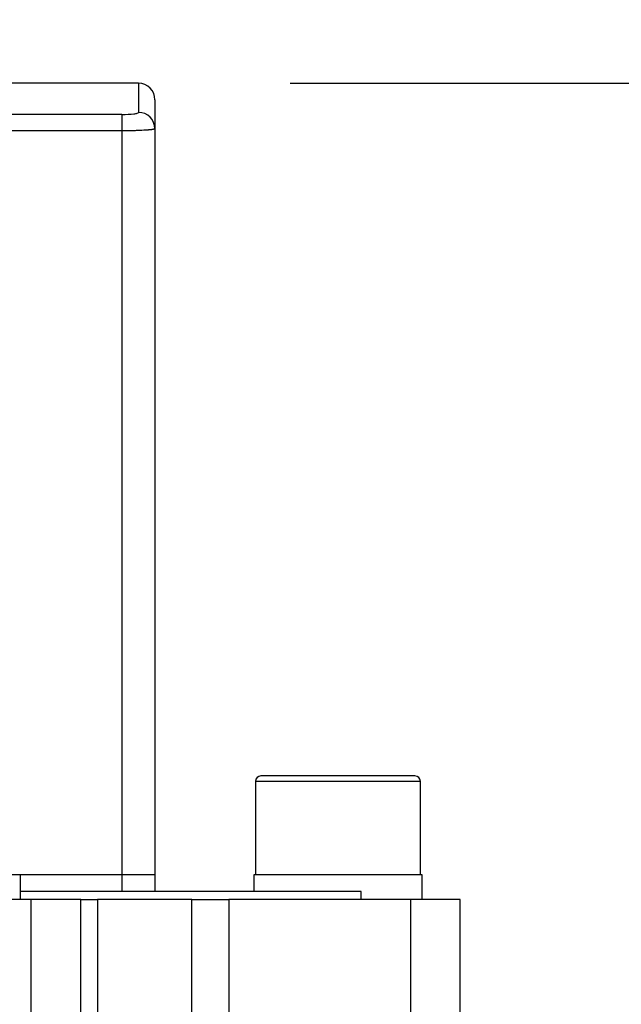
# Model space of a CAD drawing. Header units: millimetres. Extents: x 0 to 1118, y 0 to 864.
# Tile 18 of 33: x 369 to 405, y 665 to 725. Entities that reach past the tile are written whole.
import ezdxf

# ---------------------------------------------------------------- set-up
doc = ezdxf.new("R2010")
doc.units = ezdxf.units.MM
doc.header["$LTSCALE"] = 4
doc.layers.add('DIMENSIONS', color=140, linetype='Continuous', lineweight=25)
doc.styles.add('SLDTEXTSTYLE0', font='TXT', dxfattribs={"width": 0.7})
doc.dimstyles.new('SLDDIMSTYLE0', dxfattribs={"dimtxt": 8.632031, "dimasz": 13.208, "dimexe": 0, "dimexo": 0.0625, "dimgap": 2.158008, "dimtad": 0, "dimtih": 1, "dimtoh": 1, "dimrnd": 1e-09, "dimzin": 4, "dimdsep": 46, "dimtxsty": 'SLDTEXTSTYLE0', "dimsah": 1, "dimcen": 0.09, "dimadec": 0, "dimazin": 1, "dimtfac": 1, "dimtmove": 0, "dimatfit": 0, "dimfxl": 0, "dimfrac": 2, "dimtolj": 1, "dimtzin": 12, "dimarcsym": 0})
doc.dimstyles.new('SLDDIMSTYLE12', dxfattribs={"dimtxt": 8.632031, "dimasz": 13.208, "dimexe": 0, "dimexo": 0.0625, "dimgap": 2.158008, "dimtad": 0, "dimtih": 1, "dimtoh": 1, "dimrnd": 1e-09, "dimzin": 4, "dimdsep": 46, "dimtxsty": 'SLDTEXTSTYLE0', "dimsah": 1, "dimcen": 0.09, "dimadec": 0, "dimazin": 1, "dimtol": 1, "dimtp": 0.5, "dimtm": 0.5, "dimtfac": 1, "dimtofl": 0, "dimtmove": 0, "dimatfit": 3, "dimfxl": 0, "dimfrac": 2, "dimtolj": 1, "dimarcsym": 0})

# ---------------------------------------------------------------- blocks, each defined once
blk = doc.blocks.new('_D_18')
at = {"layer": 'DIMENSIONS'}
for p, q in [((385.291, 720.694), (499.274, 720.694)), ((486.574, 720.694), (486.574, 617.696)), ((456.306, 602.044), (453.407, 602.044)), ((453.407, 602.044), (453.407, 588.325)), ((516.842, 602.044), (519.741, 602.044)), ((519.741, 602.044), (519.741, 588.325)), ((453.407, 588.325), (456.306, 588.325)), ((519.741, 588.325), (516.842, 588.325)), ((486.574, 483.394), (486.574, 586.393)), ((349.791, 483.394), (499.274, 483.394))]:
    blk.add_line(p, q, dxfattribs=at)
for points in [[(486.574, 720.694), (484.542, 707.486), (488.606, 707.486)], [(486.574, 483.394), (488.606, 496.602), (484.542, 496.602)]]:
    blk.add_solid(points, dxfattribs=at)
at = {"layer": 'DIMENSIONS', "char_height": 8.4667, "attachment_point": 1, "style": 'SLDTEXTSTYLE0'}
for s, insert in [('±0.50', (489.138, 614.891)), ('237.30', (449.125, 614.891)), ('±0.02', (481.957, 599.239)), ('9.34', (456.306, 599.239))]:
    blk.add_mtext(s, dxfattribs=dict(at, insert=insert))
blk = doc.blocks.new('_D_19')
at = {"layer": 'DIMENSIONS'}
for p, q in [((424.374, 660.194), (424.374, 685.594)), ((355.291, 660.194), (437.074, 660.194)), ((411.548, 636.444), (408.65, 636.444)), ((408.65, 636.444), (408.65, 622.725)), ((437.199, 636.444), (440.098, 636.444)), ((440.098, 636.444), (440.098, 622.725)), ((408.65, 622.725), (411.548, 622.725)), ((440.098, 622.725), (437.199, 622.725)), ((355.291, 612.694), (437.074, 612.694)), ((424.374, 612.694), (424.374, 587.294))]:
    blk.add_line(p, q, dxfattribs=at)
for points in [[(424.374, 660.194), (426.406, 673.402), (422.342, 673.402)], [(424.374, 612.694), (422.342, 599.486), (426.406, 599.486)]]:
    blk.add_solid(points, dxfattribs=at)
at = {"layer": 'DIMENSIONS', "char_height": 8.4667, "attachment_point": 1, "style": 'SLDTEXTSTYLE0'}
for s, insert in [('47.50', (407.958, 649.291)), ('1.87', (411.548, 633.639))]:
    blk.add_mtext(s, dxfattribs=dict(at, insert=insert))
blk = doc.blocks.new('_D_20')
at = {"layer": 'DIMENSIONS'}
for p, q in [((284.091, 727.137), (284.091, 767.517)), ((377.091, 727.137), (377.091, 767.517)), ((284.091, 754.817), (258.691, 754.817)), ((317.765, 754.817), (314.867, 754.817)), ((314.867, 754.817), (314.867, 741.098)), ((343.416, 754.817), (346.315, 754.817)), ((346.315, 754.817), (346.315, 741.098)), ((377.091, 754.817), (402.491, 754.817)), ((314.867, 741.098), (317.765, 741.098)), ((346.315, 741.098), (343.416, 741.098))]:
    blk.add_line(p, q, dxfattribs=at)
for points in [[(284.091, 754.817), (270.883, 756.849), (270.883, 752.785)], [(377.091, 754.817), (390.299, 752.785), (390.299, 756.849)]]:
    blk.add_solid(points, dxfattribs=at)
at = {"layer": 'DIMENSIONS', "char_height": 8.4667, "attachment_point": 1, "style": 'SLDTEXTSTYLE0'}
for s, insert in [('93.00', (314.175, 767.663)), ('3.66', (317.765, 752.012))]:
    blk.add_mtext(s, dxfattribs=dict(at, insert=insert))

msp = doc.modelspace()

# ---------------------------------------------------------------- linework, layer by layer
for p, q in [((376.091, 720.694), (285.091, 720.694)), ((376.091, 720.694), (376.091, 718.93)), ((375.091, 718.801), (365.651, 718.801)), ((375.091, 718.801), (375.091, 717.809)), ((375.091, 717.809), (367.032, 717.809)), ((375.091, 717.809), (375.091, 672.694)), ((377.091, 717.937), (377.091, 672.694)), ((383.181, 678.361), (383.181, 672.694)), ((393.181, 678.361), (383.181, 678.361)), ((392.848, 678.694), (383.515, 678.694)), ((393.181, 672.694), (393.181, 678.361)), ((368.941, 672.694), (358.741, 672.694)), ((368.941, 671.194), (368.941, 672.694)), ((375.091, 672.694), (368.941, 672.694)), ((375.091, 672.694), (375.091, 671.694)), ((377.091, 672.694), (375.091, 672.694)), ((377.091, 672.694), (377.091, 671.694)), ((383.081, 672.694), (383.081, 671.694)), ((393.281, 672.694), (383.081, 672.694)), ((393.281, 671.194), (393.281, 672.694)), ((389.591, 671.694), (368.941, 671.694)), ((389.591, 671.194), (389.591, 671.694)), ((369.591, 671.194), (291.591, 671.194)), ((369.591, 663.394), (369.591, 671.194)), ((372.591, 671.194), (369.591, 671.194)), ((372.591, 663.394), (372.591, 671.194)), ((372.591, 671.194), (373.605, 671.194)), ((373.605, 671.194), (373.605, 663.394)), ((379.322, 671.194), (373.605, 671.194)), ((379.322, 663.394), (379.322, 671.194)), ((379.322, 671.194), (381.571, 671.194)), ((381.571, 671.194), (381.571, 663.394)), ((392.591, 671.194), (381.571, 671.194)), ((392.591, 663.394), (392.591, 671.194)), ((395.591, 671.194), (392.591, 671.194)), ((395.591, 663.394), (395.591, 671.194))]:
    msp.add_line(p, q)
for centre, radius, start, end in [((376.091, 719.694), 1, 0, 90), ((376.095, 717.934), 0.996, 0.22646, 90.22469), ((383.515, 678.361), 0.333, 90, 180), ((392.848, 678.361), 0.333, 0, 90)]:
    msp.add_arc(centre, radius, start, end)
for points, knots in [([(377.091, 719.694), (377.091, 719.693), (377.091, 719.691), (377.091, 719.674), (377.091, 719.647), (377.091, 719.609), (377.091, 719.561), (377.091, 719.501), (377.091, 719.43), (377.091, 719.349), (377.091, 719.257), (377.091, 719.154), (377.091, 719.04), (377.091, 718.915), (377.091, 718.78), (377.091, 718.633), (377.091, 718.476), (377.091, 718.308), (377.091, 718.129), (377.091, 718.001), (377.091, 717.937)], [0, 0, 0, 0, 0.055617, 0.111212, 0.166788, 0.222348, 0.277895, 0.33343, 0.388958, 0.44448, 0.5, 0.55552, 0.611042, 0.66657, 0.722105, 0.777652, 0.833212, 0.888788, 0.944383, 1, 1, 1, 1]), ([(375.091, 718.801), (375.355, 718.801), (375.615, 718.815), (375.892, 718.851), (375.965, 718.865), (376.065, 718.897), (376.091, 718.913), (376.091, 718.93)], [0, 0, 0, 0, 0.5, 0.5, 0.75, 0.75, 1, 1, 1, 1]), ([(377.091, 717.937), (377.09, 717.935), (377.088, 717.929), (377.074, 717.92), (377.052, 717.912), (377.023, 717.905), (376.988, 717.898), (376.949, 717.891), (376.905, 717.884), (376.858, 717.878), (376.81, 717.873), (376.759, 717.868), (376.708, 717.863), (376.657, 717.858), (376.606, 717.854), (376.556, 717.851), (376.459, 717.844), (376.304, 717.835), (376.078, 717.826), (375.839, 717.818), (375.592, 717.813), (375.341, 717.81), (375.174, 717.809), (375.091, 717.809)], [0, 0, 0, 0, 0.044486, 0.087378, 0.128676, 0.16838, 0.206489, 0.243004, 0.277924, 0.31125, 0.342982, 0.373119, 0.401661, 0.428609, 0.453963, 0.477722, 0.499887, 0.587473, 0.673359, 0.75755, 0.84005, 0.920865, 1, 1, 1, 1])]:
    msp.add_open_spline(points, degree=3, knots=knots)

# ---------------------------------------------------------------- dimensions: what is measured, and where the dimension line sits
at = {"layer": 'DIMENSIONS'}
dim = msp.add_linear_dim(base=(377.091, 754.817), p1=(284.091, 717.937), p2=(377.091, 717.937), dimstyle='SLDDIMSTYLE0', dxfattribs=at)
dim.commit()
dim.dimension.update_dxf_attribs({"geometry": '_D_20', "text_midpoint": (330.591, 754.817), "dimtype": 160})
for base, p1, p2, dimstyle, picture, middle in [((486.574, 720.694), (340.591, 483.394), (376.091, 720.694), 'SLDDIMSTYLE12', '_D_18', (486.574, 602.044)), ((424.374, 612.694), (346.091, 660.194), (346.091, 612.694), 'SLDDIMSTYLE0', '_D_19', (424.374, 636.444))]:
    dim = msp.add_linear_dim(base=base, p1=p1, p2=p2, angle=90, dimstyle=dimstyle, dxfattribs=at)
    dim.commit()
    dim.dimension.update_dxf_attribs({"geometry": picture, "text_midpoint": middle, "dimtype": 160})

doc.saveas('drawing.dxf')
